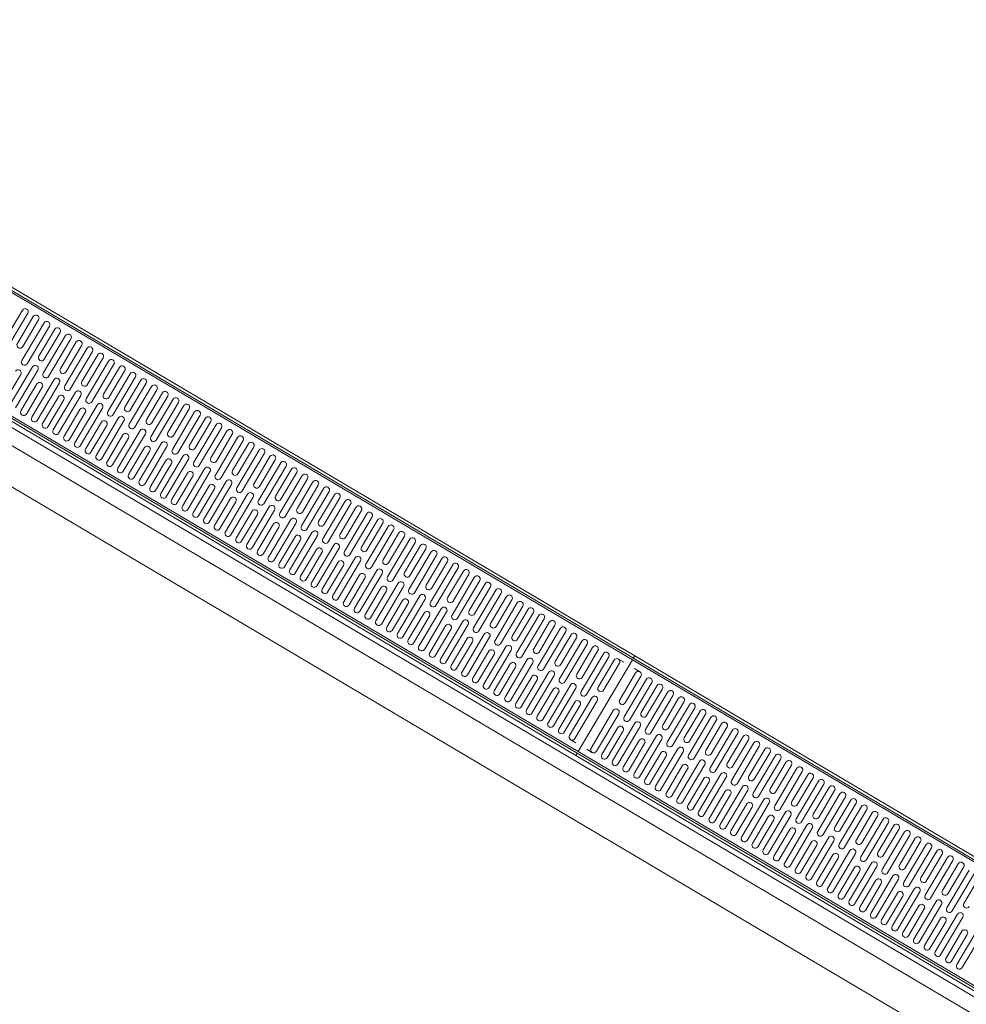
# Model space of a CAD drawing. Header units: metres. Extents: x 90929.1 to 91021.7, y 464820.1 to 464912.3.
# Tile 50 of 63: x 91003.3 to 91004.8, y 464894.6 to 464896.1. Entities that reach past the tile are written whole.
import ezdxf

# ---------------------------------------------------------------- set-up
doc = ezdxf.new("R2010")
doc.units = ezdxf.units.M
for name, color, linetype, lineweight in [('A-DETL-MBND', 5, 'Continuous', 9), ('A-GENM', 13, 'Continuous', 9), ('A-WALL', 113, 'Continuous', 9)]:
    doc.layers.add(name, color=color, linetype=linetype, lineweight=lineweight)

# ---------------------------------------------------------------- blocks, each defined once
blk = doc.blocks.new('lijngoot - lijngoot-V101-Situatie Nieuw')
at = {"layer": 'A-GENM'}
for p, q in [((0, 0), (2000, 0)), ((2000, 0), (2000, -4.3)), ((0, -4.3), (2000, -4.3)), ((2000, -7.3), (0, -7.3)), ((2000, -177.7), (2000, -7.3)), ((1295, -92.5), (1295, -22.5)), ((1305, -22.5), (1305, -92.5)), ((1315, -72.5), (1315, -22.5)), ((1325, -22.5), (1325, -72.5)), ((1335, -92.5), (1335, -22.5)), ((1345, -22.5), (1345, -92.5)), ((1355, -72.5), (1355, -22.5)), ((1365, -22.5), (1365, -72.5)), ((1375, -92.5), (1375, -22.5)), ((1385, -22.5), (1385, -92.5)), ((1395, -72.5), (1395, -22.5)), ((1405, -22.5), (1405, -72.5)), ((1415, -92.5), (1415, -22.5)), ((1425, -22.5), (1425, -92.5)), ((1435, -72.5), (1435, -22.5)), ((1445, -22.5), (1445, -72.5)), ((1455, -92.5), (1455, -22.5)), ((1465, -22.5), (1465, -92.5)), ((1475, -72.5), (1475, -22.5)), ((1485, -22.5), (1485, -72.5)), ((1495, -92.5), (1495, -22.5)), ((1505, -22.5), (1505, -92.5)), ((1515, -72.5), (1515, -22.5)), ((1525, -22.5), (1525, -72.5)), ((1535, -92.5), (1535, -22.5)), ((1545, -22.5), (1545, -92.5)), ((1555, -72.5), (1555, -22.5)), ((1565, -22.5), (1565, -72.5)), ((1575, -92.5), (1575, -22.5)), ((1585, -22.5), (1585, -92.5)), ((1595, -72.5), (1595, -22.5)), ((1605, -22.5), (1605, -72.5)), ((1615, -92.5), (1615, -22.5)), ((1625, -22.5), (1625, -92.5)), ((1635, -72.5), (1635, -22.5)), ((1645, -22.5), (1645, -72.5)), ((1655, -92.5), (1655, -22.5)), ((1665, -22.5), (1665, -92.5)), ((1675, -72.5), (1675, -22.5)), ((1685, -22.5), (1685, -72.5)), ((1695, -92.5), (1695, -22.5)), ((1705, -22.5), (1705, -92.5)), ((1715, -72.5), (1715, -22.5)), ((1725, -22.5), (1725, -72.5)), ((1735, -92.5), (1735, -22.5)), ((1745, -22.5), (1745, -92.5)), ((1755, -72.5), (1755, -22.5)), ((1765, -22.5), (1765, -72.5)), ((1775, -92.5), (1775, -22.5)), ((1785, -22.5), (1785, -92.5)), ((1795, -72.5), (1795, -22.5)), ((1805, -22.5), (1805, -72.5)), ((1815, -92.5), (1815, -22.5)), ((1825, -22.5), (1825, -92.5)), ((1835, -72.5), (1835, -22.5)), ((1845, -22.5), (1845, -72.5)), ((1855, -92.5), (1855, -22.5)), ((1865, -22.5), (1865, -92.5)), ((1875, -72.5), (1875, -22.5)), ((1885, -22.5), (1885, -72.5)), ((1895, -92.5), (1895, -22.5)), ((1905, -22.5), (1905, -92.5)), ((1915, -72.5), (1915, -22.5)), ((1925, -22.5), (1925, -72.5)), ((1935, -92.5), (1935, -22.5)), ((1945, -22.5), (1945, -92.5)), ((1955, -72.5), (1955, -22.5)), ((1965, -22.5), (1965, -72.5)), ((1975, -92.5), (1975, -22.5)), ((1979.1, -17.5), (1989.9, -17.5)), ((1985, -22.5), (1985, -92.5)), ((1355, -162.5), (1355, -92.5)), ((1365, -92.5), (1365, -162.5)), ((1395, -162.5), (1395, -92.5)), ((1405, -92.5), (1405, -162.5)), ((1435, -162.5), (1435, -92.5)), ((1445, -92.5), (1445, -162.5)), ((1475, -162.5), (1475, -92.5)), ((1485, -92.5), (1485, -162.5)), ((1515, -162.5), (1515, -92.5)), ((1525, -92.5), (1525, -162.5)), ((1555, -162.5), (1555, -92.5)), ((1565, -92.5), (1565, -162.5)), ((1595, -162.5), (1595, -92.5)), ((1605, -92.5), (1605, -162.5)), ((1635, -162.5), (1635, -92.5)), ((1645, -92.5), (1645, -162.5)), ((1675, -162.5), (1675, -92.5)), ((1685, -92.5), (1685, -162.5)), ((1715, -162.5), (1715, -92.5)), ((1725, -92.5), (1725, -162.5)), ((1755, -162.5), (1755, -92.5)), ((1765, -92.5), (1765, -162.5)), ((1795, -162.5), (1795, -92.5)), ((1805, -92.5), (1805, -162.5)), ((1835, -162.5), (1835, -92.5)), ((1845, -92.5), (1845, -162.5)), ((1875, -162.5), (1875, -92.5)), ((1885, -92.5), (1885, -162.5)), ((1915, -162.5), (1915, -92.5)), ((1925, -92.5), (1925, -162.5)), ((1955, -162.5), (1955, -92.5)), ((1965, -92.5), (1965, -162.5)), ((1345, -112.5), (1345, -162.5)), ((1375, -162.5), (1375, -112.5)), ((1385, -112.5), (1385, -162.5)), ((1415, -162.5), (1415, -112.5)), ((1425, -112.5), (1425, -162.5)), ((1455, -162.5), (1455, -112.5)), ((1465, -112.5), (1465, -162.5)), ((1495, -162.5), (1495, -112.5)), ((1505, -112.5), (1505, -162.5)), ((1535, -162.5), (1535, -112.5)), ((1545, -112.5), (1545, -162.5)), ((1575, -162.5), (1575, -112.5)), ((1585, -112.5), (1585, -162.5)), ((1615, -162.5), (1615, -112.5)), ((1625, -112.5), (1625, -162.5)), ((1655, -162.5), (1655, -112.5)), ((1665, -112.5), (1665, -162.5)), ((1695, -162.5), (1695, -112.5)), ((1705, -112.5), (1705, -162.5)), ((1735, -162.5), (1735, -112.5)), ((1745, -112.5), (1745, -162.5)), ((1775, -162.5), (1775, -112.5)), ((1785, -112.5), (1785, -162.5)), ((1815, -162.5), (1815, -112.5)), ((1825, -112.5), (1825, -162.5)), ((1855, -162.5), (1855, -112.5)), ((1865, -112.5), (1865, -162.5)), ((1895, -162.5), (1895, -112.5)), ((1905, -112.5), (1905, -162.5)), ((1935, -162.5), (1935, -112.5)), ((1945, -112.5), (1945, -162.5)), ((1975, -162.5), (1975, -112.5)), ((1985, -112.5), (1985, -162.5)), ((1979.1, -167.5), (1989.9, -167.5)), ((0, -177.7), (2000, -177.7)), ((0, -180.7), (2000, -180.7)), ((0, -185), (2000, -185)), ((2000, -180.7), (2000, -185))]:
    blk.add_line(p, q, dxfattribs=at)
for centre, start, end in [((1300, -22.5), 360, 180), ((1320, -22.5), 0, 180), ((1340, -22.5), 0, 180), ((1360, -22.5), 360, 180), ((1380, -22.5), 360, 180), ((1400, -22.5), 360, 180), ((1420, -22.5), 360, 180), ((1440, -22.5), 0, 180), ((1460, -22.5), 0, 180), ((1480, -22.5), 360, 180), ((1500, -22.5), 360, 180), ((1520, -22.5), 0, 180), ((1540, -22.5), 0, 180), ((1560, -22.5), 0, 180), ((1580, -22.5), 0, 180), ((1600, -22.5), 0, 180), ((1620, -22.5), 0, 180), ((1640, -22.5), 0, 180), ((1660, -22.5), 360, 180), ((1680, -22.5), 360, 180), ((1700, -22.5), 0, 180), ((1720, -22.5), 360, 180), ((1740, -22.5), 0, 180), ((1760, -22.5), 360, 180), ((1780, -22.5), 360, 180), ((1800, -22.5), 360, 180), ((1820, -22.5), 360, 180), ((1840, -22.5), 360, 180), ((1860, -22.5), 0, 180), ((1880, -22.5), 360, 180), ((1900, -22.5), 0, 180), ((1920, -22.5), 360, 180), ((1940, -22.5), 0, 180), ((1960, -22.5), 360, 180), ((1980, -22.5), 0, 180), ((1320, -72.5), 180, 360), ((1360, -72.5), 180, 0), ((1400, -72.5), 180, 0), ((1440, -72.5), 180, 0), ((1480, -72.5), 180, 360), ((1520, -72.5), 180, 0), ((1560, -72.5), 180, 0), ((1600, -72.5), 180, 360), ((1640, -72.5), 180, 360), ((1680, -72.5), 180, 0), ((1720, -72.5), 180, 0), ((1760, -72.5), 180, 360), ((1800, -72.5), 180, 0), ((1840, -72.5), 180, 0), ((1880, -72.5), 180, 0), ((1920, -72.5), 180, 0), ((1960, -72.5), 180, 360), ((1340, -92.5), 180, 0), ((1360, -92.5), 360, 180), ((1380, -92.5), 180, 0), ((1400, -92.5), 360, 180), ((1420, -92.5), 180, 360), ((1440, -92.5), 360, 180), ((1460, -92.5), 180, 360), ((1480, -92.5), 360, 180), ((1500, -92.5), 180, 360), ((1520, -92.5), 360, 180), ((1540, -92.5), 180, 0), ((1560, -92.5), 0, 180), ((1580, -92.5), 180, 360), ((1600, -92.5), 0, 180), ((1620, -92.5), 180, 360), ((1640, -92.5), 360, 180), ((1660, -92.5), 180, 360), ((1680, -92.5), 0, 180), ((1700, -92.5), 180, 0), ((1720, -92.5), 360, 180), ((1740, -92.5), 180, 360), ((1760, -92.5), 0, 180), ((1780, -92.5), 180, 0), ((1800, -92.5), 0, 180), ((1820, -92.5), 180, 0), ((1840, -92.5), 360, 180), ((1860, -92.5), 180, 0), ((1880, -92.5), 360, 180), ((1900, -92.5), 180, 360), ((1920, -92.5), 0, 180), ((1940, -92.5), 180, 360), ((1960, -92.5), 0, 180), ((1980, -92.5), 180, 0), ((1340, -112.5), 360, 180), ((1380, -112.5), 360, 180), ((1420, -112.5), 0, 180), ((1460, -112.5), 0, 180), ((1500, -112.5), 0, 180), ((1540, -112.5), 0, 180), ((1580, -112.5), 0, 180), ((1620, -112.5), 0, 180), ((1660, -112.5), 0, 180), ((1700, -112.5), 360, 180), ((1740, -112.5), 0, 180), ((1780, -112.5), 360, 180), ((1820, -112.5), 360, 180), ((1860, -112.5), 0, 180), ((1900, -112.5), 0, 180), ((1940, -112.5), 360, 180), ((1980, -112.5), 0, 180), ((1380, -162.5), 180, 360), ((1400, -162.5), 180, 0), ((1420, -162.5), 180, 0), ((1440, -162.5), 180, 0), ((1460, -162.5), 180, 360), ((1480, -162.5), 180, 0), ((1500, -162.5), 180, 0), ((1520, -162.5), 180, 0), ((1540, -162.5), 180, 0), ((1560, -162.5), 180, 0), ((1580, -162.5), 180, 0), ((1600, -162.5), 180, 0), ((1620, -162.5), 180, 0), ((1640, -162.5), 180, 0), ((1660, -162.5), 180, 0), ((1680, -162.5), 180, 0), ((1700, -162.5), 180, 0), ((1720, -162.5), 180, 360), ((1740, -162.5), 180, 0), ((1760, -162.5), 180, 0), ((1780, -162.5), 180, 360), ((1800, -162.5), 180, 0), ((1820, -162.5), 180, 0), ((1840, -162.5), 180, 360), ((1860, -162.5), 180, 0), ((1880, -162.5), 180, 0), ((1900, -162.5), 180, 0), ((1920, -162.5), 180, 0), ((1940, -162.5), 180, 0), ((1960, -162.5), 180, 0), ((1980, -162.5), 180, 0)]:
    blk.add_arc(centre, 5, start, end, dxfattribs=at)
blk = doc.blocks.new('lijngoot - lijngoot-V102-Situatie Nieuw')
at = {"layer": 'A-GENM'}
for p, q in [((0, -4.3), (0, 0)), ((0, 0), (2000, 0)), ((0, -4.3), (2000, -4.3)), ((2000, -7.3), (0, -7.3)), ((0, -7.3), (0, -177.7)), ((10.1, -17.5), (20.9, -17.5)), ((15, -92.5), (15, -22.5)), ((25, -22.5), (25, -92.5)), ((35, -72.5), (35, -22.5)), ((45, -22.5), (45, -72.5)), ((55, -92.5), (55, -22.5)), ((65, -22.5), (65, -92.5)), ((75, -72.5), (75, -22.5)), ((85, -22.5), (85, -72.5)), ((95, -92.5), (95, -22.5)), ((105, -22.5), (105, -92.5)), ((115, -72.5), (115, -22.5)), ((125, -22.5), (125, -72.5)), ((135, -92.5), (135, -22.5)), ((145, -22.5), (145, -92.5)), ((155, -72.5), (155, -22.5)), ((165, -22.5), (165, -72.5)), ((175, -92.5), (175, -22.5)), ((185, -22.5), (185, -92.5)), ((195, -72.5), (195, -22.5)), ((205, -22.5), (205, -72.5)), ((215, -92.5), (215, -22.5)), ((225, -22.5), (225, -92.5)), ((235, -72.5), (235, -22.5)), ((245, -22.5), (245, -72.5)), ((255, -92.5), (255, -22.5)), ((265, -22.5), (265, -92.5)), ((275, -72.5), (275, -22.5)), ((285, -22.5), (285, -72.5)), ((295, -92.5), (295, -22.5)), ((305, -22.5), (305, -92.5)), ((315, -72.5), (315, -22.5)), ((325, -22.5), (325, -72.5)), ((335, -92.5), (335, -22.5)), ((345, -22.5), (345, -92.5)), ((355, -72.5), (355, -22.5)), ((365, -22.5), (365, -72.5)), ((375, -92.5), (375, -22.5)), ((385, -22.5), (385, -92.5)), ((395, -72.5), (395, -22.5)), ((405, -22.5), (405, -72.5)), ((415, -92.5), (415, -22.5)), ((425, -22.5), (425, -92.5)), ((435, -72.5), (435, -22.5)), ((445, -22.5), (445, -72.5)), ((455, -92.5), (455, -22.5)), ((465, -22.5), (465, -92.5)), ((475, -72.5), (475, -22.5)), ((485, -22.5), (485, -72.5)), ((495, -92.5), (495, -22.5)), ((505, -22.5), (505, -92.5)), ((515, -72.5), (515, -22.5)), ((525, -22.5), (525, -72.5)), ((535, -92.5), (535, -22.5)), ((545, -22.5), (545, -92.5)), ((555, -72.5), (555, -22.5)), ((565, -22.5), (565, -72.5)), ((575, -92.5), (575, -22.5)), ((585, -22.5), (585, -92.5)), ((595, -72.5), (595, -22.5)), ((605, -22.5), (605, -72.5)), ((615, -92.5), (615, -22.5)), ((625, -22.5), (625, -92.5)), ((635, -72.5), (635, -22.5)), ((645, -22.5), (645, -72.5)), ((655, -92.5), (655, -22.5)), ((665, -22.5), (665, -92.5)), ((675, -72.5), (675, -22.5)), ((685, -22.5), (685, -72.5)), ((695, -92.5), (695, -22.5)), ((705, -22.5), (705, -92.5)), ((715, -72.5), (715, -22.5)), ((725, -22.5), (725, -72.5)), ((735, -92.5), (735, -22.5)), ((745, -22.5), (745, -92.5)), ((755, -72.5), (755, -22.5)), ((765, -22.5), (765, -72.5)), ((775, -92.5), (775, -22.5)), ((785, -22.5), (785, -92.5)), ((795, -72.5), (795, -22.5)), ((805, -22.5), (805, -72.5)), ((815, -92.5), (815, -22.5)), ((825, -22.5), (825, -92.5)), ((835, -72.5), (835, -22.5)), ((845, -22.5), (845, -72.5)), ((855, -92.5), (855, -22.5)), ((865, -22.5), (865, -92.5)), ((875, -72.5), (875, -22.5)), ((885, -22.5), (885, -72.5)), ((895, -92.5), (895, -22.5)), ((905, -22.5), (905, -92.5)), ((915, -72.5), (915, -22.5)), ((925, -22.5), (925, -72.5)), ((935, -92.5), (935, -22.5)), ((945, -22.5), (945, -92.5)), ((955, -72.5), (955, -22.5)), ((965, -22.5), (965, -72.5)), ((975, -92.5), (975, -22.5)), ((985, -22.5), (985, -92.5)), ((995, -72.5), (995, -22.5)), ((1005, -22.5), (1005, -72.5)), ((1015, -92.5), (1015, -22.5)), ((1025, -22.5), (1025, -92.5)), ((1035, -72.5), (1035, -22.5)), ((1045, -22.5), (1045, -72.5)), ((1055, -92.5), (1055, -22.5)), ((1065, -22.5), (1065, -92.5)), ((1075, -72.5), (1075, -22.5)), ((35, -162.5), (35, -92.5)), ((45, -92.5), (45, -162.5)), ((75, -162.5), (75, -92.5)), ((85, -92.5), (85, -162.5)), ((115, -162.5), (115, -92.5)), ((125, -92.5), (125, -162.5)), ((155, -162.5), (155, -92.5)), ((165, -92.5), (165, -162.5)), ((195, -162.5), (195, -92.5)), ((205, -92.5), (205, -162.5)), ((235, -162.5), (235, -92.5)), ((245, -92.5), (245, -162.5)), ((275, -162.5), (275, -92.5)), ((285, -92.5), (285, -162.5)), ((315, -162.5), (315, -92.5)), ((325, -92.5), (325, -162.5)), ((355, -162.5), (355, -92.5)), ((365, -92.5), (365, -162.5)), ((395, -162.5), (395, -92.5)), ((405, -92.5), (405, -162.5)), ((435, -162.5), (435, -92.5)), ((445, -92.5), (445, -162.5)), ((475, -162.5), (475, -92.5)), ((485, -92.5), (485, -162.5)), ((515, -162.5), (515, -92.5)), ((525, -92.5), (525, -162.5)), ((555, -162.5), (555, -92.5)), ((565, -92.5), (565, -162.5)), ((595, -162.5), (595, -92.5)), ((605, -92.5), (605, -162.5)), ((635, -162.5), (635, -92.5)), ((645, -92.5), (645, -162.5)), ((675, -162.5), (675, -92.5)), ((685, -92.5), (685, -162.5)), ((715, -162.5), (715, -92.5)), ((725, -92.5), (725, -162.5)), ((755, -162.5), (755, -92.5)), ((765, -92.5), (765, -162.5)), ((795, -162.5), (795, -92.5)), ((805, -92.5), (805, -162.5)), ((835, -162.5), (835, -92.5)), ((845, -92.5), (845, -162.5)), ((875, -162.5), (875, -92.5)), ((885, -92.5), (885, -162.5)), ((915, -162.5), (915, -92.5)), ((925, -92.5), (925, -162.5)), ((955, -162.5), (955, -92.5)), ((965, -92.5), (965, -162.5)), ((995, -162.5), (995, -92.5)), ((1005, -92.5), (1005, -162.5)), ((1035, -162.5), (1035, -92.5)), ((1045, -92.5), (1045, -162.5)), ((1075, -162.5), (1075, -92.5)), ((1085, -92.5), (1085, -162.5)), ((1115, -162.5), (1115, -92.5)), ((1125, -92.5), (1125, -162.5)), ((15, -162.5), (15, -112.5)), ((25, -112.5), (25, -162.5)), ((55, -162.5), (55, -112.5)), ((65, -112.5), (65, -162.5)), ((95, -162.5), (95, -112.5)), ((105, -112.5), (105, -162.5)), ((135, -162.5), (135, -112.5)), ((145, -112.5), (145, -162.5)), ((175, -162.5), (175, -112.5)), ((185, -112.5), (185, -162.5)), ((215, -162.5), (215, -112.5)), ((225, -112.5), (225, -162.5)), ((255, -162.5), (255, -112.5)), ((265, -112.5), (265, -162.5)), ((295, -162.5), (295, -112.5)), ((305, -112.5), (305, -162.5)), ((335, -162.5), (335, -112.5)), ((345, -112.5), (345, -162.5)), ((375, -162.5), (375, -112.5)), ((385, -112.5), (385, -162.5)), ((415, -162.5), (415, -112.5)), ((425, -112.5), (425, -162.5)), ((455, -162.5), (455, -112.5)), ((465, -112.5), (465, -162.5)), ((495, -162.5), (495, -112.5)), ((505, -112.5), (505, -162.5)), ((535, -162.5), (535, -112.5)), ((545, -112.5), (545, -162.5)), ((575, -162.5), (575, -112.5)), ((585, -112.5), (585, -162.5)), ((615, -162.5), (615, -112.5)), ((625, -112.5), (625, -162.5)), ((655, -162.5), (655, -112.5)), ((665, -112.5), (665, -162.5)), ((695, -162.5), (695, -112.5)), ((705, -112.5), (705, -162.5)), ((735, -162.5), (735, -112.5)), ((745, -112.5), (745, -162.5)), ((775, -162.5), (775, -112.5)), ((785, -112.5), (785, -162.5)), ((815, -162.5), (815, -112.5)), ((825, -112.5), (825, -162.5)), ((855, -162.5), (855, -112.5)), ((865, -112.5), (865, -162.5)), ((895, -162.5), (895, -112.5)), ((905, -112.5), (905, -162.5)), ((935, -162.5), (935, -112.5)), ((945, -112.5), (945, -162.5)), ((975, -162.5), (975, -112.5)), ((985, -112.5), (985, -162.5)), ((1015, -162.5), (1015, -112.5)), ((1025, -112.5), (1025, -162.5)), ((1055, -162.5), (1055, -112.5)), ((1065, -112.5), (1065, -162.5)), ((1095, -162.5), (1095, -112.5)), ((1105, -112.5), (1105, -162.5)), ((10.1, -167.5), (20.9, -167.5)), ((0, -177.7), (2000, -177.7)), ((0, -185), (0, -180.7)), ((0, -180.7), (2000, -180.7)), ((0, -185), (2000, -185))]:
    blk.add_line(p, q, dxfattribs=at)
for centre, start, end in [((20, -22.5), 0, 180), ((40, -22.5), 0, 180), ((60, -22.5), 0, 180), ((80, -22.5), 360, 180), ((100, -22.5), 0, 180), ((120, -22.5), 0, 180), ((140, -22.5), 0, 180), ((160, -22.5), 360, 180), ((180, -22.5), 360, 180), ((200, -22.5), 0, 180), ((220, -22.5), 0, 180), ((240, -22.5), 0, 180), ((260, -22.5), 0, 180), ((280, -22.5), 360, 180), ((300, -22.5), 0, 180), ((320, -22.5), 0, 180), ((340, -22.5), 0, 180), ((360, -22.5), 0, 180), ((380, -22.5), 360, 180), ((400, -22.5), 0, 180), ((420, -22.5), 0, 180), ((440, -22.5), 360, 180), ((460, -22.5), 0, 180), ((480, -22.5), 0, 180), ((500, -22.5), 0, 180), ((520, -22.5), 0, 180), ((540, -22.5), 360, 180), ((560, -22.5), 0, 180), ((580, -22.5), 360, 180), ((600, -22.5), 360, 180), ((620, -22.5), 0, 180), ((640, -22.5), 360, 180), ((660, -22.5), 0, 180), ((680, -22.5), 360, 180), ((700, -22.5), 0, 180), ((720, -22.5), 360, 180), ((740, -22.5), 360, 180), ((760, -22.5), 360, 180), ((780, -22.5), 0, 180), ((800, -22.5), 0, 180), ((820, -22.5), 0, 180), ((840, -22.5), 0, 180), ((860, -22.5), 360, 180), ((880, -22.5), 360, 180), ((900, -22.5), 0, 180), ((920, -22.5), 360, 180), ((940, -22.5), 0, 180), ((960, -22.5), 0, 180), ((980, -22.5), 0, 180), ((1000, -22.5), 0, 180), ((1020, -22.5), 0, 180), ((1040, -22.5), 360, 180), ((40, -72.5), 180, 0), ((80, -72.5), 180, 0), ((120, -72.5), 180, 0), ((160, -72.5), 180, 0), ((200, -72.5), 180, 0), ((240, -72.5), 180, 0), ((280, -72.5), 180, 0), ((320, -72.5), 180, 0), ((360, -72.5), 180, 0), ((400, -72.5), 180, 0), ((440, -72.5), 180, 0), ((480, -72.5), 180, 360), ((520, -72.5), 180, 0), ((560, -72.5), 180, 0), ((600, -72.5), 180, 0), ((640, -72.5), 180, 0), ((680, -72.5), 180, 360), ((720, -72.5), 180, 360), ((760, -72.5), 180, 0), ((800, -72.5), 180, 360), ((840, -72.5), 180, 0), ((880, -72.5), 180, 360), ((920, -72.5), 180, 0), ((960, -72.5), 180, 0), ((1000, -72.5), 180, 0), ((1040, -72.5), 180, 0), ((1080, -72.5), 180, 0), ((20, -92.5), 180, 0), ((40, -92.5), 0, 180), ((60, -92.5), 180, 0), ((80, -92.5), 0, 180), ((100, -92.5), 180, 0), ((120, -92.5), 0, 180), ((140, -92.5), 180, 0), ((160, -92.5), 360, 180), ((180, -92.5), 180, 0), ((200, -92.5), 0, 180), ((220, -92.5), 180, 0), ((240, -92.5), 0, 180), ((260, -92.5), 180, 0), ((280, -92.5), 0, 180), ((300, -92.5), 180, 0), ((320, -92.5), 0, 180), ((340, -92.5), 180, 0), ((360, -92.5), 0, 180), ((380, -92.5), 180, 0), ((400, -92.5), 360, 180), ((420, -92.5), 180, 0), ((440, -92.5), 360, 180), ((460, -92.5), 180, 0), ((480, -92.5), 0, 180), ((500, -92.5), 180, 0), ((520, -92.5), 0, 180), ((540, -92.5), 180, 0), ((560, -92.5), 360, 180), ((580, -92.5), 180, 0), ((600, -92.5), 360, 180), ((620, -92.5), 180, 0), ((640, -92.5), 0, 180), ((660, -92.5), 180, 0), ((680, -92.5), 0, 180), ((700, -92.5), 180, 0), ((720, -92.5), 0, 180), ((740, -92.5), 180, 0), ((760, -92.5), 0, 180), ((780, -92.5), 180, 0), ((800, -92.5), 0, 180), ((820, -92.5), 180, 0), ((840, -92.5), 0, 180), ((860, -92.5), 180, 360), ((880, -92.5), 0, 180), ((900, -92.5), 180, 0), ((920, -92.5), 360, 180), ((940, -92.5), 180, 0), ((960, -92.5), 0, 180), ((980, -92.5), 180, 0), ((1000, -92.5), 360, 180), ((1020, -92.5), 180, 0), ((1040, -92.5), 360, 180), ((1060, -92.5), 180, 0), ((1080, -92.5), 360, 180), ((20, -112.5), 0, 180), ((60, -112.5), 0, 180), ((100, -112.5), 0, 180), ((140, -112.5), 0, 180), ((180, -112.5), 360, 180), ((220, -112.5), 0, 180), ((260, -112.5), 0, 180), ((300, -112.5), 0, 180), ((340, -112.5), 360, 180), ((380, -112.5), 0, 180), ((420, -112.5), 0, 180), ((460, -112.5), 0, 180), ((500, -112.5), 360, 180), ((540, -112.5), 0, 180), ((580, -112.5), 360, 180), ((620, -112.5), 0, 180), ((660, -112.5), 0, 180), ((700, -112.5), 360, 180), ((740, -112.5), 360, 180), ((780, -112.5), 0, 180), ((820, -112.5), 0, 180), ((860, -112.5), 360, 180), ((900, -112.5), 360, 180), ((940, -112.5), 0, 180), ((980, -112.5), 0, 180), ((1020, -112.5), 360, 180), ((1060, -112.5), 360, 180), ((1100, -112.5), 0, 180), ((20, -162.5), 180, 0), ((40, -162.5), 180, 0), ((60, -162.5), 180, 0), ((80, -162.5), 180, 360), ((100, -162.5), 180, 0), ((120, -162.5), 180, 0), ((140, -162.5), 180, 0), ((160, -162.5), 180, 0), ((180, -162.5), 180, 0), ((200, -162.5), 180, 0), ((220, -162.5), 180, 0), ((240, -162.5), 180, 0), ((260, -162.5), 180, 0), ((280, -162.5), 180, 0), ((300, -162.5), 180, 0), ((320, -162.5), 180, 0), ((340, -162.5), 180, 0), ((360, -162.5), 180, 0), ((380, -162.5), 180, 0), ((400, -162.5), 180, 0), ((420, -162.5), 180, 0), ((440, -162.5), 180, 0), ((460, -162.5), 180, 0), ((480, -162.5), 180, 0), ((500, -162.5), 180, 0), ((520, -162.5), 180, 0), ((540, -162.5), 180, 0), ((560, -162.5), 180, 0), ((580, -162.5), 180, 0), ((600, -162.5), 180, 0), ((620, -162.5), 180, 0), ((640, -162.5), 180, 0), ((660, -162.5), 180, 0), ((680, -162.5), 180, 0), ((700, -162.5), 180, 0), ((720, -162.5), 180, 0), ((740, -162.5), 180, 0), ((760, -162.5), 180, 360), ((780, -162.5), 180, 0), ((800, -162.5), 180, 0), ((820, -162.5), 180, 0), ((840, -162.5), 180, 360), ((860, -162.5), 180, 0), ((880, -162.5), 180, 360), ((900, -162.5), 180, 0), ((920, -162.5), 180, 360), ((940, -162.5), 180, 0), ((960, -162.5), 180, 0), ((980, -162.5), 180, 0), ((1000, -162.5), 180, 360), ((1020, -162.5), 180, 0), ((1040, -162.5), 180, 0), ((1060, -162.5), 180, 0), ((1080, -162.5), 180, 360), ((1100, -162.5), 180, 0), ((1120, -162.5), 180, 0)]:
    blk.add_arc(centre, 5, start, end, dxfattribs=at)
blk = doc.blocks.new('Basic Wall _ 21_kantplank - ___-12095123-Situatie Nieuw')
at = {"layer": 'A-DETL-MBND'}
for p, q in [((7352.2, 37911.3), (7352.2, 43273.3)), ((7377.2, 37911.3), (7377.2, 43273.3))]:
    blk.add_line(p, q, dxfattribs=at)

msp = doc.modelspace()

# ---------------------------------------------------------------- linework, layer by layer
at = {"layer": 'A-DETL-MBND'}
msp.add_line((91006.4048, 464893.5597), (91003.2339, 464895.436), dxfattribs=at)

# ---------------------------------------------------------------- block references
at = {"layer": 'A-GENM', "xscale": 0.001, "yscale": 0.001, "zscale": 0.001, "rotation": 149.3867000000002}
for name, p in [('lijngoot - lijngoot-V102-Situatie Nieuw', (91004.2033, 464894.967)), ('lijngoot - lijngoot-V101-Situatie Nieuw', (91005.9245, 464893.9485))]:
    msp.add_blockref(name, p, dxfattribs=at)
at = {"layer": 'A-WALL', "xscale": 0.001, "yscale": 0.001, "zscale": 0.001, "rotation": 239.3867000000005}
msp.add_blockref('Basic Wall _ 21_kantplank - ___-12095123-Situatie Nieuw', (90974.3923, 464921.14), dxfattribs=at)

doc.saveas('drawing.dxf')
